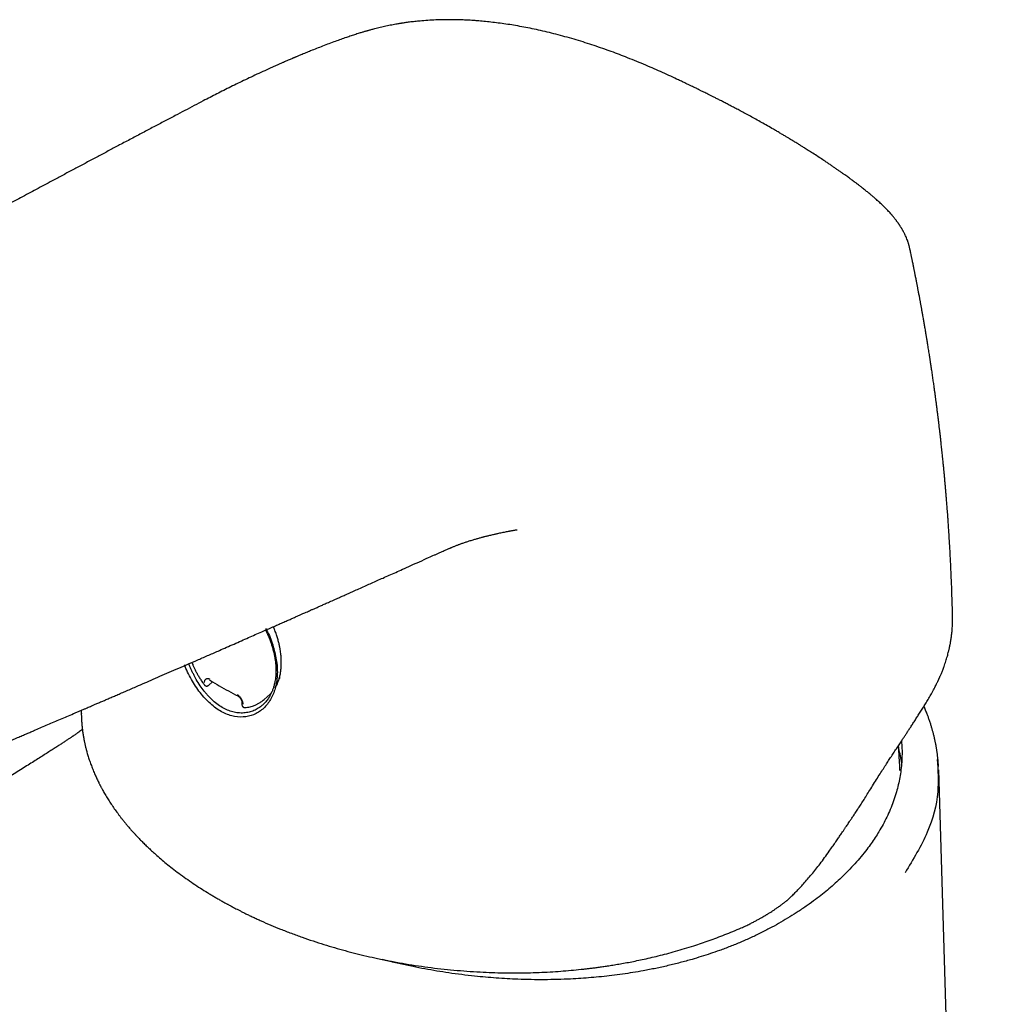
# Model space of a CAD drawing. Header units: millimetres. Extents: x 8 to 743, y 12 to 692.
# Tile 31 of 57: x 600 to 656, y 273 to 330. Entities that reach past the tile are written whole.
import ezdxf

# ---------------------------------------------------------------- set-up
doc = ezdxf.new("R2010")
doc.units = ezdxf.units.MM

msp = doc.modelspace()

# ---------------------------------------------------------------- linework, layer by layer
at = {"color": 7, "linetype": 'Continuous', "lineweight": 30}
for p, q in [((629.068, 300.393), (629.076, 300.394)), ((654.356, 295.351), (654.355, 295.372)), ((611.185, 291.372), (611.406, 291.57)), ((614.397, 290.548), (614.74, 290.856)), ((614.75, 290.866), (614.763, 290.879)), ((614.798, 290.913), (614.825, 290.94)), ((613.111, 290.335), (613.109, 290.26)), ((614.396, 290.549), (614.371, 290.528)), ((603.786, 289.718), (603.791, 289.529)), ((603.789, 289.721), (603.789, 289.715)), ((656.489, 190.977), (653.55, 286.467))]:
    msp.add_line(p, q, dxfattribs=at)
at = {"color": 7, "linetype": 'Continuous', "lineweight": 30, "flags": 128}
msp.add_lwpolyline([(651.302, 286.417), (651.298, 286.529), (651.297, 286.561)], dxfattribs=at)
at = {"color": 7, "linetype": 'Continuous', "lineweight": 30}
msp.add_arc((643.428, 285.752), 8.048, 7.7423, 14.0594, dxfattribs=at)
for points, knots in [([(643.961, 323.635), (643.843, 323.702), (643.614, 323.834), (643.273, 324.026), (642.944, 324.21), (642.628, 324.383), (642.327, 324.546), (642.043, 324.699), (641.774, 324.842), (641.52, 324.976), (641.279, 325.101), (641.053, 325.218), (640.842, 325.327), (640.647, 325.426), (640.468, 325.516), (640.308, 325.597), (640.165, 325.668), (640.041, 325.73), (639.932, 325.784), (639.837, 325.831), (639.755, 325.871), (639.688, 325.904), (639.64, 325.928), (639.603, 325.946), (639.56, 325.967), (639.501, 325.996), (639.419, 326.036), (639.316, 326.086), (639.189, 326.147), (639.037, 326.22), (638.864, 326.304), (638.667, 326.397), (638.377, 326.534), (637.996, 326.711), (637.527, 326.926), (637.043, 327.141), (636.544, 327.357), (636.028, 327.573), (635.522, 327.776), (635.027, 327.968), (634.547, 328.147), (634.055, 328.323), (633.552, 328.494), (633.039, 328.66), (632.517, 328.821), (631.992, 328.972), (631.47, 329.114), (630.956, 329.244), (630.451, 329.362), (629.956, 329.469), (629.472, 329.565), (628.999, 329.65), (628.542, 329.724), (628.099, 329.788), (627.671, 329.841), (627.256, 329.886), (626.915, 329.917), (626.647, 329.938), (626.451, 329.951), (626.27, 329.962), (626.106, 329.97), (625.962, 329.977), (625.842, 329.981), (625.745, 329.984), (625.668, 329.986), (625.603, 329.988), (625.549, 329.989), (625.503, 329.99), (625.455, 329.991), (625.395, 329.992), (625.314, 329.993), (625.211, 329.993), (625.09, 329.994), (624.96, 329.993), (624.714, 329.99), (624.359, 329.98), (623.897, 329.955), (623.544, 329.927), (623.292, 329.903), (623.14, 329.887), (622.988, 329.869), (622.839, 329.851), (622.7, 329.832), (622.576, 329.815), (622.471, 329.799), (622.383, 329.786), (622.3, 329.772), (622.208, 329.757), (622.094, 329.738), (621.957, 329.713), (621.803, 329.684), (621.638, 329.651), (621.471, 329.616), (621.305, 329.579), (621.141, 329.541), (620.975, 329.501), (620.825, 329.463), (620.698, 329.43), (620.6, 329.403), (620.519, 329.381), (620.455, 329.363), (620.402, 329.349), (620.351, 329.334), (620.293, 329.317), (620.226, 329.298), (620.15, 329.275), (620.064, 329.25), (619.963, 329.219), (619.845, 329.183), (619.714, 329.142), (619.579, 329.098), (619.443, 329.054), (619.307, 329.008), (619.001, 328.904), (618.62, 328.769), (618.161, 328.599), (617.797, 328.46), (617.442, 328.322), (617.115, 328.191), (616.814, 328.069), (616.593, 327.978), (616.438, 327.913), (616.351, 327.877), (616.281, 327.847), (616.227, 327.824), (616.19, 327.809), (616.164, 327.798), (616.141, 327.788), (616.114, 327.777), (616.082, 327.763), (616.043, 327.746), (615.984, 327.721), (615.898, 327.684), (615.782, 327.634), (615.651, 327.578), (615.508, 327.516), (615.354, 327.448), (615.187, 327.374), (615.013, 327.297), (614.837, 327.218), (614.567, 327.096), (614.206, 326.931), (613.757, 326.721), (613.319, 326.513), (612.889, 326.305), (612.468, 326.098), (612.056, 325.892), (611.655, 325.69), (611.259, 325.487), (610.819, 325.26), (610.328, 325.003), (609.783, 324.717), (609.211, 324.416), (608.611, 324.099), (607.983, 323.768), (607.339, 323.427), (606.68, 323.078), (606.04, 322.739), (605.422, 322.411), (604.828, 322.095), (604.228, 321.776), (603.627, 321.456), (603.03, 321.138), (602.326, 320.762), (601.518, 320.33), (600.607, 319.843), (599.608, 319.308), (598.523, 318.725), (597.356, 318.097), (596.208, 317.478), (595.12, 316.891), (594.09, 316.333), (593.117, 315.806), (592.162, 315.287), (591.225, 314.777), (590.305, 314.276), (589.402, 313.783), (588.516, 313.298), (587.842, 312.929), (587.375, 312.673), (587.108, 312.526), (586.842, 312.381), (586.579, 312.236), (586.315, 312.091), (586.046, 311.943), (585.767, 311.789), (585.448, 311.614), (585.087, 311.415), (584.681, 311.191), (584.254, 310.956), (583.807, 310.709), (583.339, 310.45), (582.851, 310.181), (582.343, 309.899), (581.814, 309.606), (581.265, 309.301), (580.699, 308.987), (580.116, 308.662), (579.517, 308.329), (578.899, 307.984), (578.256, 307.626), (577.59, 307.253), (576.9, 306.867), (576.19, 306.469), (575.46, 306.058), (574.714, 305.638), (573.953, 305.209), (573.176, 304.771), (572.381, 304.321), (571.56, 303.856), (570.715, 303.376), (569.843, 302.88), (568.952, 302.372), (568.041, 301.851), (567.109, 301.319), (566.158, 300.773), (565.518, 300.405), (565.195, 300.219)], [0, 0, 0, 0, 0.004541, 0.008875, 0.013002, 0.016921, 0.020633, 0.024077, 0.027322, 0.030368, 0.033214, 0.035909, 0.038397, 0.040679, 0.042756, 0.044627, 0.046264, 0.047704, 0.048945, 0.049997, 0.050987, 0.051753, 0.052296, 0.052639, 0.053037, 0.053748, 0.054675, 0.055818, 0.057281, 0.058992, 0.060951, 0.06316, 0.06562, 0.070673, 0.075822, 0.081061, 0.086389, 0.091805, 0.097304, 0.102083, 0.106922, 0.111819, 0.116774, 0.121784, 0.12685, 0.131945, 0.136959, 0.141878, 0.146704, 0.151435, 0.156071, 0.16061, 0.165053, 0.169314, 0.173483, 0.177561, 0.181546, 0.183597, 0.185592, 0.187419, 0.189065, 0.190532, 0.191819, 0.192718, 0.193501, 0.194171, 0.194726, 0.195166, 0.195601, 0.196191, 0.197019, 0.198085, 0.199385, 0.20077, 0.202153, 0.207089, 0.212016, 0.216996, 0.218687, 0.220387, 0.222097, 0.223815, 0.225448, 0.226856, 0.228069, 0.229088, 0.229914, 0.230973, 0.23231, 0.233924, 0.235811, 0.237816, 0.239862, 0.241857, 0.243889, 0.245957, 0.248044, 0.249515, 0.250763, 0.251791, 0.2526, 0.253207, 0.253828, 0.254575, 0.255448, 0.256448, 0.257573, 0.258824, 0.260443, 0.262219, 0.264034, 0.265854, 0.267679, 0.269508, 0.2782, 0.283197, 0.28822, 0.293076, 0.297721, 0.301636, 0.305388, 0.306788, 0.307982, 0.308949, 0.309689, 0.310172, 0.310466, 0.310752, 0.311117, 0.311563, 0.312089, 0.312695, 0.314014, 0.315602, 0.31746, 0.319346, 0.321446, 0.323761, 0.326171, 0.328559, 0.330925, 0.337154, 0.343224, 0.349134, 0.354885, 0.360574, 0.366096, 0.37145, 0.376681, 0.381991, 0.389093, 0.396365, 0.403813, 0.411994, 0.420391, 0.429004, 0.43783, 0.446872, 0.454694, 0.462671, 0.470774, 0.478845, 0.486857, 0.494811, 0.507192, 0.51943, 0.531523, 0.547494, 0.563207, 0.578662, 0.593859, 0.607205, 0.620324, 0.633213, 0.645874, 0.658307, 0.67051, 0.682484, 0.69423, 0.697866, 0.70148, 0.705071, 0.70864, 0.712186, 0.71579, 0.719571, 0.723527, 0.728752, 0.734256, 0.74004, 0.746102, 0.752443, 0.759064, 0.765964, 0.773143, 0.780601, 0.788339, 0.79621, 0.80435, 0.81276, 0.821439, 0.830552, 0.839945, 0.849617, 0.859568, 0.869799, 0.880118, 0.890707, 0.901565, 0.912693, 0.924325, 0.936237, 0.948429, 0.960901, 0.973654, 0.986687, 1, 1, 1, 1]), ([(651.875, 316.718), (651.868, 316.748), (651.856, 316.804), (651.837, 316.88), (651.82, 316.94), (651.806, 316.988), (651.78, 317.072), (651.74, 317.186), (651.684, 317.327), (651.634, 317.442), (651.589, 317.538), (651.55, 317.615), (651.519, 317.675), (651.493, 317.722), (651.471, 317.762), (651.445, 317.807), (651.42, 317.85), (651.398, 317.887), (651.377, 317.922), (651.352, 317.961), (651.325, 318.004), (651.297, 318.046), (651.272, 318.084), (651.25, 318.117), (651.227, 318.151), (651.203, 318.185), (651.175, 318.224), (651.145, 318.265), (651.113, 318.309), (651.08, 318.352), (651.048, 318.394), (651.011, 318.442), (650.97, 318.493), (650.931, 318.541), (650.899, 318.58), (650.87, 318.614), (650.801, 318.695), (650.682, 318.829), (650.51, 319.011), (650.325, 319.196), (650.136, 319.376), (649.954, 319.54), (649.788, 319.686), (649.629, 319.821), (649.459, 319.961), (649.276, 320.109), (649.123, 320.228), (649.005, 320.319), (648.927, 320.379), (648.849, 320.439), (648.776, 320.494), (648.713, 320.54), (648.665, 320.577), (648.629, 320.603), (648.605, 320.621), (648.587, 320.634), (648.569, 320.648), (648.536, 320.672), (648.485, 320.71), (648.409, 320.765), (648.317, 320.832), (648.213, 320.907), (648.097, 320.99), (647.971, 321.08), (647.833, 321.178), (647.684, 321.281), (647.529, 321.389), (647.368, 321.5), (647.2, 321.614), (646.997, 321.751), (646.754, 321.913), (646.467, 322.101), (646.229, 322.255), (646.046, 322.372), (645.926, 322.448), (645.815, 322.518), (645.716, 322.58), (645.631, 322.633), (645.563, 322.675), (645.509, 322.709), (645.464, 322.737), (645.413, 322.769), (645.345, 322.81), (645.257, 322.864), (645.148, 322.931), (645.023, 323.006), (644.885, 323.09), (644.735, 323.18), (644.567, 323.28), (644.381, 323.39), (644.178, 323.509), (644.035, 323.592), (643.961, 323.635)], [0, 0, 0, 0, 0.010277, 0.018725, 0.025343, 0.030307, 0.035023, 0.053654, 0.069375, 0.084449, 0.094407, 0.103883, 0.112507, 0.116292, 0.121211, 0.127387, 0.133099, 0.137512, 0.141259, 0.146327, 0.152307, 0.157779, 0.162635, 0.166896, 0.170798, 0.17569, 0.180312, 0.185932, 0.192187, 0.197837, 0.202971, 0.209254, 0.217158, 0.223532, 0.228751, 0.233102, 0.237763, 0.262137, 0.28904, 0.315093, 0.342099, 0.367533, 0.386986, 0.406983, 0.428066, 0.450254, 0.473614, 0.482613, 0.491773, 0.501092, 0.509763, 0.516911, 0.52254, 0.526461, 0.529039, 0.530744, 0.532765, 0.53516, 0.541854, 0.550404, 0.560805, 0.573046, 0.585529, 0.599482, 0.614906, 0.631181, 0.647963, 0.665245, 0.683028, 0.70131, 0.729542, 0.758887, 0.789346, 0.801616, 0.813858, 0.824919, 0.83461, 0.842933, 0.849887, 0.854671, 0.858525, 0.863172, 0.869564, 0.878132, 0.888615, 0.901012, 0.913698, 0.927909, 0.943646, 0.960908, 0.979695, 1, 1, 1, 1]), ([(654.357, 295.351), (654.353, 295.525), (654.344, 295.885), (654.328, 296.423), (654.31, 296.958), (654.29, 297.468), (654.27, 297.953), (654.248, 298.415), (654.226, 298.855), (654.203, 299.275), (654.18, 299.674), (654.157, 300.047), (654.135, 300.395), (654.113, 300.718), (654.092, 301.016), (654.074, 301.273), (654.058, 301.49), (654.044, 301.672), (654.031, 301.839), (654.019, 301.991), (654.008, 302.127), (653.998, 302.252), (653.986, 302.403), (653.97, 302.592), (653.95, 302.826), (653.928, 303.075), (653.909, 303.284), (653.894, 303.445), (653.884, 303.553), (653.875, 303.654), (653.866, 303.744), (653.859, 303.823), (653.852, 303.889), (653.846, 303.951), (653.84, 304.021), (653.831, 304.113), (653.819, 304.233), (653.805, 304.375), (653.788, 304.534), (653.754, 304.866), (653.716, 305.222), (653.675, 305.601), (653.648, 305.834), (653.623, 306.055), (653.599, 306.26), (653.581, 306.417), (653.567, 306.531), (653.558, 306.603), (653.551, 306.662), (653.546, 306.708), (653.541, 306.75), (653.535, 306.796), (653.528, 306.856), (653.519, 306.93), (653.508, 307.019), (653.495, 307.122), (653.474, 307.283), (653.448, 307.49), (653.417, 307.73), (653.388, 307.95), (653.364, 308.13), (653.345, 308.272), (653.331, 308.376), (653.317, 308.473), (653.303, 308.573), (653.288, 308.688), (653.269, 308.817), (653.25, 308.956), (653.229, 309.099), (653.208, 309.247), (653.186, 309.399), (653.164, 309.551), (653.142, 309.696), (653.122, 309.832), (653.103, 309.957), (653.086, 310.069), (653.072, 310.166), (653.057, 310.26), (653.041, 310.366), (653.021, 310.493), (652.999, 310.636), (652.975, 310.788), (652.949, 310.947), (652.928, 311.082), (652.91, 311.189), (652.899, 311.261), (652.889, 311.322), (652.881, 311.37), (652.874, 311.41), (652.867, 311.453), (652.858, 311.509), (652.845, 311.585), (652.831, 311.675), (652.811, 311.791), (652.789, 311.922), (652.766, 312.06), (652.744, 312.186), (652.724, 312.304), (652.704, 312.419), (652.684, 312.534), (652.66, 312.67), (652.632, 312.832), (652.598, 313.02), (652.564, 313.212), (652.534, 313.374), (652.511, 313.502), (652.495, 313.591), (652.479, 313.673), (652.464, 313.756), (652.447, 313.849), (652.428, 313.952), (652.408, 314.058), (652.388, 314.163), (652.369, 314.264), (652.35, 314.36), (652.334, 314.444), (652.32, 314.52), (652.305, 314.598), (652.287, 314.687), (652.268, 314.788), (652.247, 314.896), (652.225, 315.007), (652.204, 315.115), (652.184, 315.216), (652.166, 315.304), (652.15, 315.384), (652.133, 315.467), (652.115, 315.561), (652.094, 315.664), (652.072, 315.773), (652.049, 315.883), (652.027, 315.99), (652.007, 316.088), (651.988, 316.177), (651.969, 316.271), (651.947, 316.379), (651.921, 316.498), (651.897, 316.613), (651.882, 316.686), (651.875, 316.718)], [0, 0, 0, 0, 0.0230502, 0.0478137, 0.0715221, 0.0941765, 0.1157777, 0.1363265, 0.155824, 0.1747425, 0.1925554, 0.2092638, 0.2248686, 0.2393707, 0.2527711, 0.2650705, 0.2739625, 0.2821757, 0.2897105, 0.2965672, 0.3027461, 0.3082475, 0.3135482, 0.3234305, 0.3340838, 0.345508, 0.3577026, 0.362704, 0.3677897, 0.3724831, 0.3766322, 0.380237, 0.3832978, 0.3858294, 0.3887195, 0.3930883, 0.3986002, 0.405255, 0.4128721, 0.4206233, 0.4513784, 0.4624797, 0.4735149, 0.483843, 0.4933761, 0.5021145, 0.5059206, 0.5093686, 0.5121452, 0.5142454, 0.5158353, 0.518012, 0.5207852, 0.5242581, 0.5284304, 0.5333021, 0.5388492, 0.5511327, 0.5624688, 0.5728582, 0.5822908, 0.5880066, 0.5929482, 0.5971489, 0.6017269, 0.6072278, 0.6135103, 0.6201791, 0.6270195, 0.6340314, 0.641363, 0.6487443, 0.6557068, 0.662208, 0.6682478, 0.6736967, 0.6782259, 0.6822405, 0.6872728, 0.6934626, 0.7005295, 0.7078933, 0.7155359, 0.7234573, 0.7275007, 0.7310055, 0.7339275, 0.7362668, 0.7380235, 0.7397208, 0.7425242, 0.7462001, 0.7507483, 0.7556294, 0.7630846, 0.7697754, 0.7757749, 0.7814914, 0.7870053, 0.7925986, 0.7983769, 0.8069336, 0.8163356, 0.8259301, 0.8352169, 0.8402418, 0.8446524, 0.8484331, 0.8523325, 0.8569338, 0.8621612, 0.8675644, 0.8726064, 0.8777336, 0.8825885, 0.88677, 0.8902801, 0.8938235, 0.8983519, 0.9035301, 0.9089141, 0.9143993, 0.9199849, 0.9250985, 0.9294408, 0.9330881, 0.9370808, 0.9418518, 0.947162, 0.9525945, 0.9581287, 0.9636981, 0.9686353, 0.9727684, 0.9772089, 0.9826803, 0.9890259, 0.9952489, 1, 1, 1, 1]), ([(624.282, 298.929), (624.336, 298.953), (624.44, 299), (624.588, 299.067), (624.721, 299.126), (624.839, 299.179), (624.943, 299.225), (625.033, 299.264), (625.107, 299.296), (625.165, 299.321), (625.209, 299.34), (625.247, 299.356), (625.293, 299.376), (625.352, 299.4), (625.424, 299.43), (625.5, 299.46), (625.577, 299.491), (625.651, 299.519), (625.721, 299.546), (625.788, 299.57), (625.857, 299.595), (625.938, 299.624), (626.027, 299.655), (626.121, 299.686), (626.214, 299.716), (626.309, 299.746), (626.412, 299.778), (626.519, 299.811), (626.62, 299.841), (626.714, 299.868), (626.807, 299.894), (626.898, 299.919), (626.986, 299.943), (627.066, 299.964), (627.142, 299.984), (627.218, 300.004), (627.302, 300.025), (627.398, 300.049), (627.503, 300.075), (627.611, 300.1), (627.712, 300.124), (627.803, 300.145), (627.889, 300.164), (627.98, 300.184), (628.087, 300.207), (628.211, 300.233), (628.341, 300.26), (628.468, 300.285), (628.564, 300.303), (628.639, 300.318), (628.699, 300.329), (628.771, 300.342), (628.855, 300.357), (628.941, 300.373), (629.018, 300.386), (629.058, 300.392), (629.077, 300.396)], [0, 0, 0, 0, 0.034923, 0.066585, 0.094969, 0.120072, 0.141898, 0.160876, 0.176453, 0.188645, 0.197506, 0.205458, 0.213982, 0.228609, 0.245257, 0.263716, 0.281367, 0.298937, 0.315197, 0.330296, 0.345153, 0.362418, 0.385883, 0.405751, 0.425947, 0.447158, 0.469907, 0.493375, 0.513839, 0.534252, 0.552596, 0.572106, 0.590487, 0.607134, 0.621809, 0.636845, 0.653145, 0.672571, 0.694989, 0.716255, 0.736188, 0.754516, 0.770363, 0.786308, 0.807482, 0.832487, 0.858466, 0.883038, 0.905158, 0.915495, 0.925918, 0.939105, 0.955089, 0.972196, 0.987155, 1, 1, 1, 1]), ([(588.318, 283.4), (588.486, 283.469), (588.888, 283.635), (589.518, 283.896), (590.202, 284.179), (590.866, 284.455), (591.512, 284.723), (592.139, 284.984), (592.746, 285.238), (593.344, 285.488), (593.931, 285.734), (594.507, 285.976), (595.063, 286.209), (595.598, 286.434), (596.112, 286.651), (596.61, 286.861), (597.09, 287.064), (597.554, 287.26), (597.996, 287.447), (598.416, 287.625), (598.815, 287.794), (599.192, 287.954), (599.539, 288.101), (599.856, 288.236), (600.145, 288.359), (600.416, 288.474), (600.669, 288.582), (600.904, 288.682), (601.173, 288.797), (601.484, 288.93), (601.844, 289.084), (602.209, 289.24), (602.579, 289.398), (602.956, 289.559), (603.271, 289.694), (603.522, 289.802), (603.705, 289.881), (603.88, 289.956), (604.041, 290.025), (604.185, 290.087), (604.312, 290.142), (604.42, 290.188), (604.514, 290.228), (604.602, 290.266), (604.696, 290.307), (604.798, 290.351), (604.911, 290.399), (605.057, 290.462), (605.241, 290.541), (605.467, 290.639), (605.716, 290.746), (605.984, 290.862), (606.269, 290.985), (606.564, 291.113), (606.923, 291.268), (607.348, 291.452), (607.844, 291.666), (608.358, 291.89), (608.892, 292.122), (609.442, 292.361), (610.007, 292.607), (610.588, 292.86), (611.187, 293.122), (611.733, 293.361), (612.223, 293.575), (612.65, 293.763), (613.075, 293.949), (613.486, 294.13), (613.878, 294.302), (614.243, 294.463), (614.582, 294.612), (614.896, 294.75), (615.193, 294.881), (615.471, 295.004), (615.724, 295.116), (615.953, 295.217), (616.158, 295.307), (616.349, 295.392), (616.526, 295.47), (616.688, 295.542), (616.835, 295.607), (616.968, 295.666), (617.106, 295.727), (617.258, 295.794), (617.434, 295.872), (617.627, 295.958), (617.837, 296.051), (618.027, 296.135), (618.195, 296.21), (618.343, 296.275), (618.507, 296.348), (618.688, 296.428), (618.885, 296.516), (619.113, 296.618), (619.375, 296.734), (619.671, 296.866), (619.991, 297.008), (620.314, 297.153), (620.64, 297.298), (620.966, 297.443), (621.307, 297.596), (621.666, 297.756), (622.041, 297.924), (622.458, 298.11), (622.918, 298.316), (623.423, 298.543), (623.881, 298.749), (624.169, 298.878), (624.282, 298.929)], [0, 0, 0, 0, 0.0138687, 0.0332263, 0.0520672, 0.0703909, 0.0881979, 0.1054885, 0.122263, 0.1385217, 0.1550017, 0.170916, 0.186265, 0.2010487, 0.2152673, 0.2289207, 0.242346, 0.255176, 0.2674106, 0.2790499, 0.2900938, 0.3005423, 0.3103955, 0.3189045, 0.3269132, 0.3344217, 0.3414298, 0.3479376, 0.3539451, 0.3638326, 0.3737914, 0.3839128, 0.3941966, 0.4046429, 0.4152516, 0.4204015, 0.4255864, 0.4305108, 0.4349719, 0.4389695, 0.4425039, 0.4455748, 0.4479828, 0.4503186, 0.4529152, 0.4557727, 0.4588912, 0.4622704, 0.4679481, 0.4742369, 0.4811369, 0.4886481, 0.4966319, 0.5048558, 0.5133162, 0.5265561, 0.5403365, 0.5546575, 0.569519, 0.584921, 0.6005741, 0.6167485, 0.6334443, 0.6506615, 0.6624292, 0.6744287, 0.6864541, 0.6979505, 0.7088871, 0.7192639, 0.7285351, 0.7373086, 0.7455844, 0.7533627, 0.7606433, 0.7667962, 0.7725425, 0.7778823, 0.7828154, 0.787342, 0.7914619, 0.7951753, 0.7985278, 0.8029861, 0.8079187, 0.8133258, 0.8192074, 0.8255633, 0.829229, 0.8333531, 0.8379436, 0.8430002, 0.848523, 0.8545121, 0.8621691, 0.8704738, 0.879426, 0.8890258, 0.8976789, 0.9067982, 0.9163837, 0.9264354, 0.9369533, 0.9479375, 0.9614815, 0.9756732, 0.9905123, 1, 1, 1, 1]), ([(653.126, 290.879), (653.155, 290.93), (653.21, 291.027), (653.285, 291.165), (653.349, 291.288), (653.404, 291.394), (653.447, 291.482), (653.481, 291.551), (653.506, 291.604), (653.525, 291.646), (653.539, 291.676), (653.549, 291.697), (653.556, 291.712), (653.563, 291.728), (653.572, 291.746), (653.581, 291.767), (653.595, 291.798), (653.615, 291.843), (653.641, 291.903), (653.672, 291.974), (653.707, 292.058), (653.746, 292.153), (653.786, 292.254), (653.825, 292.358), (653.869, 292.478), (653.916, 292.612), (653.965, 292.761), (654.011, 292.907), (654.053, 293.051), (654.091, 293.191), (654.122, 293.312), (654.145, 293.41), (654.163, 293.484), (654.176, 293.545), (654.188, 293.6), (654.2, 293.657), (654.213, 293.723), (654.229, 293.804), (654.246, 293.899), (654.264, 294.006), (654.281, 294.12), (654.296, 294.236), (654.311, 294.359), (654.325, 294.491), (654.337, 294.629), (654.346, 294.77), (654.352, 294.907), (654.356, 295.039), (654.358, 295.16), (654.358, 295.269), (654.357, 295.34), (654.356, 295.373)], [0, 0, 0, 0, 0.035419, 0.067212, 0.095369, 0.119881, 0.140743, 0.155336, 0.167388, 0.176898, 0.183741, 0.188148, 0.191045, 0.194497, 0.198578, 0.203291, 0.208635, 0.220071, 0.233628, 0.249309, 0.268466, 0.290063, 0.313517, 0.33685, 0.359899, 0.393669, 0.426803, 0.459301, 0.491161, 0.522381, 0.551846, 0.570919, 0.587248, 0.600833, 0.611869, 0.62404, 0.638741, 0.655971, 0.677844, 0.702385, 0.727735, 0.753652, 0.780136, 0.81036, 0.841287, 0.872914, 0.904621, 0.933411, 0.958893, 0.981081, 1, 1, 1, 1]), ([(614.482, 294.655), (614.503, 294.624), (614.694, 294.33), (614.907, 293.703), (615.133, 292.851), (615.189, 292.019), (615.085, 291.261), (614.834, 290.601), (614.447, 290.07), (613.945, 289.694), (613.346, 289.51), (612.691, 289.524), (612.009, 289.753), (611.346, 290.202), (610.738, 290.832), (610.226, 291.597), (609.909, 292.189), (609.799, 292.517), (609.788, 292.547)], [0, 0, 0, 0, 0.008307, 0.078398, 0.148752, 0.218609, 0.289643, 0.359852, 0.430104, 0.501042, 0.571051, 0.641101, 0.711166, 0.781575, 0.85188, 0.922339, 0.992726, 1, 1, 1, 1]), ([(614.481, 294.567), (614.49, 294.549), (614.521, 294.49), (614.567, 294.391), (614.62, 294.273), (614.672, 294.153), (614.721, 294.03), (614.752, 293.945), (614.767, 293.904)], [0, 0, 0, 0, 0.082609, 0.273571, 0.448169, 0.619334, 0.815595, 1, 1, 1, 1]), ([(615.038, 291.218), (615.063, 291.26), (615.115, 291.348), (615.185, 291.501), (615.251, 291.675), (615.307, 291.871), (615.349, 292.073), (615.375, 292.257), (615.388, 292.414), (615.395, 292.542), (615.396, 292.641), (615.396, 292.715), (615.395, 292.772), (615.393, 292.839), (615.389, 292.921), (615.382, 293.021), (615.371, 293.143), (615.354, 293.289), (615.329, 293.454), (615.294, 293.639), (615.249, 293.842), (615.19, 294.065), (615.114, 294.307), (615.03, 294.544), (614.965, 294.699), (614.936, 294.768)], [0, 0, 0, 0, 0.051818, 0.106117, 0.168655, 0.232771, 0.296637, 0.355327, 0.395224, 0.431172, 0.463106, 0.476788, 0.491414, 0.509541, 0.531194, 0.556392, 0.589378, 0.627111, 0.669493, 0.716269, 0.767359, 0.822866, 0.882993, 0.948056, 1, 1, 1, 1]), ([(614.767, 293.904), (614.773, 293.888), (614.803, 293.808), (614.853, 293.656), (614.916, 293.441), (614.966, 293.239), (615.002, 293.064), (615.026, 292.932), (615.043, 292.819), (615.055, 292.727), (615.063, 292.654), (615.068, 292.6), (615.072, 292.554), (615.075, 292.504), (615.079, 292.44), (615.083, 292.36), (615.085, 292.263), (615.084, 292.153), (615.08, 292.041), (615.073, 291.932), (615.063, 291.83), (615.048, 291.717), (615.028, 291.595), (615.002, 291.469), (614.975, 291.359), (614.948, 291.266), (614.921, 291.182), (614.891, 291.097), (614.855, 291.006), (614.816, 290.917), (614.774, 290.831), (614.728, 290.746), (614.674, 290.654), (614.608, 290.556), (614.536, 290.458), (614.482, 290.397), (614.455, 290.367)], [0, 0, 0, 0, 0.011117, 0.056716, 0.107639, 0.16387, 0.200468, 0.232353, 0.259528, 0.281995, 0.299757, 0.312818, 0.321953, 0.334425, 0.350261, 0.36946, 0.394952, 0.424438, 0.454162, 0.482767, 0.510247, 0.536603, 0.575744, 0.61205, 0.644947, 0.671768, 0.696074, 0.722231, 0.751394, 0.783581, 0.810093, 0.840838, 0.875814, 0.915028, 0.958502, 1, 1, 1, 1]), ([(614.455, 290.367), (614.444, 290.355), (614.396, 290.301), (614.305, 290.217), (614.184, 290.118), (614.064, 290.036), (613.938, 289.963), (613.805, 289.9), (613.664, 289.847), (613.522, 289.806), (613.322, 289.767), (613.061, 289.75), (612.739, 289.782), (612.421, 289.865), (612.109, 289.995), (611.803, 290.174), (611.562, 290.357), (611.384, 290.515), (611.266, 290.629), (611.149, 290.751), (611.033, 290.881), (610.876, 291.073), (610.679, 291.344), (610.501, 291.631), (610.372, 291.864), (610.287, 292.028), (610.205, 292.198), (610.127, 292.375), (610.068, 292.515), (610.037, 292.597), (610.029, 292.617)], [0, 0, 0, 0, 0.009753, 0.0432593, 0.0749342, 0.104781, 0.1328033, 0.1646077, 0.195677, 0.2260199, 0.2556458, 0.3198352, 0.381857, 0.4418494, 0.499965, 0.5587656, 0.6191504, 0.643802, 0.668747, 0.6939957, 0.7195583, 0.7454444, 0.8020949, 0.8618831, 0.8867045, 0.9120442, 0.9379062, 0.9642941, 0.9912114, 1, 1, 1, 1]), ([(610.199, 292.691), (610.216, 292.649), (610.253, 292.557), (610.319, 292.412), (610.397, 292.251), (610.485, 292.081), (610.584, 291.904), (610.697, 291.721), (610.812, 291.547), (610.892, 291.44), (610.929, 291.392)], [0, 0, 0, 0, 0.089152, 0.198004, 0.316087, 0.443243, 0.578745, 0.722863, 0.87611, 1, 1, 1, 1]), ([(610.933, 291.526), (610.935, 291.55), (610.94, 291.599), (610.961, 291.659), (610.992, 291.707), (611.032, 291.741), (611.079, 291.761), (611.133, 291.764), (611.191, 291.753), (611.231, 291.73), (611.251, 291.719)], [0, 0, 0, 0, 0.126531, 0.253744, 0.378805, 0.504473, 0.629616, 0.752233, 0.877345, 1, 1, 1, 1]), ([(611.22, 291.67), (611.222, 291.671), (611.227, 291.674), (611.234, 291.67), (611.249, 291.665), (611.27, 291.653), (611.28, 291.647)], [0, 0, 0, 0, 0.250067, 0.498924, 0.748542, 1, 1, 1, 1]), ([(611.28, 291.647), (611.45, 291.542), (611.789, 291.331), (612.318, 291.033), (612.683, 290.846), (612.866, 290.753)], [0, 0, 0, 0, 0.333294, 0.666621, 1, 1, 1, 1]), ([(615.265, 291.732), (615.273, 291.744), (615.288, 291.768), (615.31, 291.797), (615.32, 291.811)], [0, 0, 0, 0, 0.52262, 1, 1, 1, 1]), ([(610.928, 291.391), (610.937, 291.38), (610.955, 291.36), (610.991, 291.337), (611.026, 291.326), (611.059, 291.323), (611.093, 291.325), (611.129, 291.336), (611.162, 291.354), (611.177, 291.366), (611.185, 291.372)], [0, 0, 0, 0, 0.145373, 0.274057, 0.438969, 0.507332, 0.627435, 0.79649, 0.895729, 1, 1, 1, 1]), ([(649.604, 285.358), (649.68, 285.481), (649.828, 285.719), (650.042, 286.059), (650.243, 286.373), (650.429, 286.663), (650.601, 286.928), (650.767, 287.182), (650.929, 287.43), (651.092, 287.678), (651.25, 287.917), (651.389, 288.129), (651.511, 288.315), (651.617, 288.476), (651.725, 288.64), (651.837, 288.812), (651.96, 289), (652.093, 289.205), (652.231, 289.419), (652.372, 289.641), (652.517, 289.869), (652.666, 290.109), (652.819, 290.359), (652.975, 290.619), (653.076, 290.792), (653.128, 290.881)], [0, 0, 0, 0, 0.057209, 0.111191, 0.161928, 0.209403, 0.253608, 0.294533, 0.339109, 0.38244, 0.424906, 0.466511, 0.496232, 0.525502, 0.554486, 0.586021, 0.621145, 0.659863, 0.702182, 0.744145, 0.789152, 0.837218, 0.888362, 0.94261, 1, 1, 1, 1]), ([(612.833, 290.827), (612.855, 290.814), (612.888, 290.795), (612.931, 290.76), (612.972, 290.721), (613.02, 290.666), (613.07, 290.592), (613.111, 290.512), (613.141, 290.43), (613.161, 290.347), (613.163, 290.295), (613.163, 290.269)], [0, 0, 0, 0, 0.122791, 0.184797, 0.248139, 0.370668, 0.495722, 0.621203, 0.746174, 0.873337, 1, 1, 1, 1]), ([(612.866, 290.753), (612.876, 290.747), (612.896, 290.736), (612.933, 290.709), (612.97, 290.674), (613.004, 290.634), (613.031, 290.594), (613.058, 290.548), (613.085, 290.487), (613.102, 290.428), (613.111, 290.376), (613.111, 290.349), (613.111, 290.335)], [0, 0, 0, 0, 0.082075, 0.15681, 0.283875, 0.380453, 0.451622, 0.544035, 0.666939, 0.819145, 0.906005, 1, 1, 1, 1]), ([(613.293, 290.077), (613.339, 290.081), (613.438, 290.089), (613.579, 290.117), (613.711, 290.154), (613.823, 290.193), (613.913, 290.231), (613.986, 290.267), (614.055, 290.303), (614.131, 290.348), (614.214, 290.402), (614.305, 290.469), (614.365, 290.52), (614.397, 290.548)], [0, 0, 0, 0, 0.111135, 0.238532, 0.352106, 0.451635, 0.537055, 0.597705, 0.660425, 0.731895, 0.812203, 0.901473, 1, 1, 1, 1]), ([(603.784, 289.915), (603.784, 289.898), (603.785, 289.84), (603.786, 289.776), (603.786, 289.728), (603.787, 289.72)], [0, 0, 0, 0, 0.257636, 0.89105, 1, 1, 1, 1]), ([(613.109, 290.256), (613.111, 290.236), (613.113, 290.204), (613.131, 290.162), (613.152, 290.131), (613.181, 290.105), (613.215, 290.086), (613.252, 290.075), (613.278, 290.075), (613.29, 290.076)], [0, 0, 0, 0, 0.203722, 0.327192, 0.458357, 0.594681, 0.732922, 0.869515, 1, 1, 1, 1]), ([(653.539, 286.66), (653.538, 286.688), (653.535, 286.742), (653.53, 286.816), (653.526, 286.878), (653.522, 286.927), (653.517, 286.978), (653.512, 287.039), (653.504, 287.116), (653.496, 287.197), (653.486, 287.287), (653.474, 287.378), (653.462, 287.468), (653.451, 287.547), (653.44, 287.617), (653.431, 287.675), (653.423, 287.724), (653.415, 287.769), (653.406, 287.822), (653.395, 287.887), (653.38, 287.962), (653.364, 288.047), (653.345, 288.136), (653.326, 288.227), (653.307, 288.307), (653.292, 288.373), (653.279, 288.429), (653.265, 288.484), (653.249, 288.545), (653.231, 288.616), (653.212, 288.689), (653.19, 288.766), (653.168, 288.845), (653.142, 288.932), (653.115, 289.021), (653.085, 289.116), (653.054, 289.213), (653.02, 289.315), (652.985, 289.412), (652.951, 289.509), (652.915, 289.604), (652.878, 289.704), (652.836, 289.808), (652.791, 289.919), (652.744, 290.032), (652.71, 290.11), (652.693, 290.15), (652.692, 290.152)], [0, 0, 0, 0, 0.023372, 0.043975, 0.06109, 0.074721, 0.086395, 0.105138, 0.127234, 0.151436, 0.174086, 0.203343, 0.228954, 0.251016, 0.27059, 0.287972, 0.300783, 0.312279, 0.326545, 0.345174, 0.367651, 0.390629, 0.417574, 0.444368, 0.468143, 0.486447, 0.500523, 0.515922, 0.533564, 0.553449, 0.576177, 0.596684, 0.619528, 0.644708, 0.671599, 0.696098, 0.727016, 0.755796, 0.784071, 0.812001, 0.839678, 0.867439, 0.898834, 0.931439, 0.964776, 0.998494, 1, 1, 1, 1]), ([(603.791, 289.523), (603.794, 289.454), (603.801, 289.311), (603.817, 289.093), (603.837, 288.903), (603.856, 288.743), (603.872, 288.622), (603.89, 288.507), (603.907, 288.401), (603.924, 288.305), (603.941, 288.214), (603.958, 288.128), (603.974, 288.05), (603.989, 287.982), (604.004, 287.916), (604.02, 287.846), (604.039, 287.766), (604.061, 287.678), (604.087, 287.58), (604.129, 287.429), (604.189, 287.224), (604.273, 286.966), (604.368, 286.702), (604.455, 286.48), (604.528, 286.304), (604.583, 286.176), (604.638, 286.054), (604.692, 285.938), (604.743, 285.83), (604.789, 285.737), (604.826, 285.663), (604.855, 285.606), (604.88, 285.558), (604.904, 285.512), (604.93, 285.464), (604.959, 285.409), (604.997, 285.339), (605.045, 285.251), (605.105, 285.145), (605.174, 285.027), (605.272, 284.863), (605.402, 284.653), (605.569, 284.4), (605.75, 284.137), (605.91, 283.919), (606.041, 283.746), (606.139, 283.62), (606.24, 283.493), (606.344, 283.365), (606.446, 283.243), (606.542, 283.13), (606.628, 283.031), (606.704, 282.945), (606.766, 282.875), (606.815, 282.821), (606.853, 282.779), (606.883, 282.746), (606.91, 282.717), (606.941, 282.684), (606.983, 282.639), (607.038, 282.58), (607.135, 282.478), (607.274, 282.335), (607.457, 282.152), (607.653, 281.962), (607.863, 281.766), (608.11, 281.542), (608.395, 281.293), (608.721, 281.021), (609.073, 280.741), (609.451, 280.453), (609.857, 280.159), (610.273, 279.871), (610.692, 279.595), (611.039, 279.377), (611.312, 279.211), (611.512, 279.092), (611.709, 278.977), (611.877, 278.881), (612.01, 278.806), (612.105, 278.753), (612.186, 278.709), (612.252, 278.673), (612.314, 278.639), (612.382, 278.602), (612.469, 278.556), (612.573, 278.5), (612.694, 278.436), (612.831, 278.366), (612.984, 278.288), (613.153, 278.203), (613.338, 278.111), (613.54, 278.013), (613.759, 277.909), (613.99, 277.802), (614.331, 277.647), (614.778, 277.452), (615.362, 277.211), (615.97, 276.974), (616.603, 276.743), (617.229, 276.528), (617.853, 276.328), (618.474, 276.141), (619.097, 275.966), (619.72, 275.804), (620.347, 275.652), (621.006, 275.505), (621.699, 275.364), (622.428, 275.231), (623.164, 275.111), (623.907, 275.005), (624.656, 274.914), (625.411, 274.837), (626.172, 274.774), (626.91, 274.728), (627.623, 274.697), (628.31, 274.68), (628.997, 274.676), (629.678, 274.684), (630.342, 274.703), (630.986, 274.734), (631.607, 274.774), (632.21, 274.824), (632.675, 274.87), (633.008, 274.907), (633.218, 274.931), (633.438, 274.958), (633.673, 274.988), (633.926, 275.023), (634.196, 275.062), (634.494, 275.107), (634.82, 275.16), (635.175, 275.221), (635.55, 275.29), (635.942, 275.367), (636.361, 275.455), (636.808, 275.554), (637.281, 275.667), (637.773, 275.793), (638.283, 275.932), (638.809, 276.086), (639.311, 276.242), (639.785, 276.399), (640.231, 276.554), (640.685, 276.72), (641.148, 276.898), (641.618, 277.088), (641.93, 277.222), (642.089, 277.29)], [0, 0, 0, 0, 0.006069, 0.012654, 0.019724, 0.023623, 0.027505, 0.031102, 0.034406, 0.037418, 0.040137, 0.043013, 0.045468, 0.047499, 0.049408, 0.051622, 0.054096, 0.056868, 0.059936, 0.063274, 0.071124, 0.079217, 0.087553, 0.096031, 0.100278, 0.104347, 0.10824, 0.111956, 0.115495, 0.118741, 0.120902, 0.12274, 0.124257, 0.125629, 0.127205, 0.128992, 0.130992, 0.134088, 0.137586, 0.141485, 0.145781, 0.153923, 0.162436, 0.171324, 0.180586, 0.184859, 0.189207, 0.193631, 0.198131, 0.202594, 0.206558, 0.210072, 0.213137, 0.215751, 0.217518, 0.218995, 0.220184, 0.221101, 0.222115, 0.223819, 0.22595, 0.228507, 0.234923, 0.241665, 0.248729, 0.256113, 0.263816, 0.274213, 0.284847, 0.295717, 0.307623, 0.319794, 0.33211, 0.344007, 0.355412, 0.360918, 0.366302, 0.371565, 0.376683, 0.379556, 0.38204, 0.384137, 0.385846, 0.387167, 0.388901, 0.391147, 0.393844, 0.396922, 0.400381, 0.404221, 0.408442, 0.413044, 0.418029, 0.423394, 0.429083, 0.434769, 0.447966, 0.460872, 0.475441, 0.489618, 0.503403, 0.516862, 0.530226, 0.54328, 0.556262, 0.569173, 0.582015, 0.596541, 0.611061, 0.625585, 0.640116, 0.654659, 0.669218, 0.6838, 0.698384, 0.711422, 0.724435, 0.73743, 0.750376, 0.763027, 0.775119, 0.78689, 0.798343, 0.809483, 0.813458, 0.8174, 0.821568, 0.826083, 0.830946, 0.836159, 0.841723, 0.848244, 0.855167, 0.862492, 0.870218, 0.878346, 0.887407, 0.896925, 0.906901, 0.91734, 0.928249, 0.939633, 0.948917, 0.958505, 0.968401, 0.978611, 0.989142, 1, 1, 1, 1]), ([(603.85, 288.796), (603.833, 288.785), (603.78, 288.746), (603.692, 288.685), (603.591, 288.615), (603.503, 288.554), (603.428, 288.503), (603.365, 288.46), (603.316, 288.427), (603.275, 288.399), (603.234, 288.372), (603.187, 288.34), (603.13, 288.301), (603.064, 288.257), (602.99, 288.208), (602.91, 288.154), (602.798, 288.081), (602.651, 287.984), (602.464, 287.862), (602.254, 287.726), (602.019, 287.576), (601.76, 287.41), (601.479, 287.232), (601.179, 287.043), (600.858, 286.841), (600.519, 286.626), (600.16, 286.399), (599.789, 286.164), (599.41, 285.923), (598.658, 285.444), (597.486, 284.694), (595.893, 283.669), (594.247, 282.607), (593.002, 281.802), (592.159, 281.256), (591.726, 280.976), (591.305, 280.702), (590.901, 280.441), (590.519, 280.193), (590.158, 279.959), (589.819, 279.739), (589.498, 279.532), (589.189, 279.331), (588.893, 279.139), (588.61, 278.956), (588.391, 278.813), (588.228, 278.708), (588.118, 278.637), (588.015, 278.57), (587.922, 278.51), (587.85, 278.463), (587.796, 278.428), (587.759, 278.404), (587.73, 278.385), (587.708, 278.371), (587.686, 278.356), (587.657, 278.338), (587.614, 278.31), (587.556, 278.272), (587.481, 278.224), (587.391, 278.165), (587.285, 278.097), (587.163, 278.017), (587.023, 277.926), (586.865, 277.824), (586.692, 277.712), (586.502, 277.588), (586.295, 277.454), (586.072, 277.309), (585.824, 277.148), (585.55, 276.97), (585.249, 276.774), (584.927, 276.565), (584.586, 276.343), (584.238, 276.116), (583.882, 275.884), (583.521, 275.649), (583.144, 275.402), (582.75, 275.145), (582.341, 274.878), (581.915, 274.599), (581.458, 274.299), (580.968, 273.978), (580.444, 273.634), (579.901, 273.277), (579.513, 273.021), (579.305, 272.884), (579.285, 272.871)], [0, 0, 0, 0, 0.002203, 0.007127, 0.011528, 0.015353, 0.018603, 0.021278, 0.023377, 0.0249, 0.026568, 0.028541, 0.030928, 0.033729, 0.036855, 0.040183, 0.043712, 0.050708, 0.058384, 0.066744, 0.076459, 0.08696, 0.098247, 0.110319, 0.123175, 0.13681, 0.151223, 0.16635, 0.181629, 0.196926, 0.257207, 0.323605, 0.390376, 0.457522, 0.475311, 0.493097, 0.510306, 0.52672, 0.54234, 0.556908, 0.570709, 0.583744, 0.596012, 0.608399, 0.619892, 0.630491, 0.635178, 0.639665, 0.643953, 0.647777, 0.650939, 0.652794, 0.654311, 0.655491, 0.656333, 0.657016, 0.65816, 0.65982, 0.662241, 0.665286, 0.668955, 0.673248, 0.678164, 0.683898, 0.690298, 0.697364, 0.705095, 0.713493, 0.722556, 0.732286, 0.743757, 0.756035, 0.769119, 0.783009, 0.797705, 0.811764, 0.82649, 0.841883, 0.857942, 0.874667, 0.89206, 0.910119, 0.930754, 0.952196, 0.974444, 0.997501, 1, 1, 1, 1]), ([(651.392, 288.134), (651.403, 287.989), (651.424, 287.696), (651.425, 287.25), (651.401, 286.798), (651.352, 286.353), (651.28, 285.917), (651.186, 285.492), (651.067, 285.057), (650.919, 284.611), (650.743, 284.162), (650.544, 283.722), (650.324, 283.293), (650.096, 282.894), (649.863, 282.524), (649.631, 282.184), (649.362, 281.816), (649.05, 281.424), (648.691, 281.008), (648.308, 280.6), (647.926, 280.223), (647.55, 279.877), (647.184, 279.56), (646.803, 279.248), (646.382, 278.923), (645.916, 278.584), (645.415, 278.243), (644.907, 277.919), (644.393, 277.613), (643.849, 277.311), (643.272, 277.013), (642.67, 276.726), (642.062, 276.458), (641.448, 276.208), (640.86, 275.987), (640.3, 275.792), (639.771, 275.62), (639.186, 275.445), (638.543, 275.268), (637.84, 275.094), (637.127, 274.937), (636.448, 274.805), (635.804, 274.695), (635.198, 274.603), (634.588, 274.523), (633.982, 274.455), (633.381, 274.399), (632.785, 274.355), (632.134, 274.317), (631.426, 274.291), (630.662, 274.279), (629.896, 274.283), (629.175, 274.303), (628.5, 274.334), (627.871, 274.374), (627.243, 274.425), (626.574, 274.49), (625.864, 274.572), (625.13, 274.673), (624.417, 274.784), (623.725, 274.906), (623.019, 275.043), (622.301, 275.199), (621.701, 275.339), (621.352, 275.431), (621.243, 275.459)], [0, 0, 0, 0, 0.016515, 0.033305, 0.050524, 0.067742, 0.083869, 0.099999, 0.116126, 0.133671, 0.151215, 0.168006, 0.184801, 0.201592, 0.215325, 0.229059, 0.242792, 0.260216, 0.277651, 0.295086, 0.31251, 0.32685, 0.341195, 0.35554, 0.36988, 0.387098, 0.404316, 0.420443, 0.436574, 0.452701, 0.470247, 0.487794, 0.504588, 0.521388, 0.538182, 0.551868, 0.565556, 0.579241, 0.596606, 0.613982, 0.631358, 0.648723, 0.663013, 0.67731, 0.691606, 0.705897, 0.719592, 0.733289, 0.746984, 0.764358, 0.781742, 0.799127, 0.816501, 0.830794, 0.845093, 0.859392, 0.873686, 0.890957, 0.908229, 0.924406, 0.940587, 0.956763, 0.974363, 0.991963, 1, 1, 1, 1]), ([(651.296, 286.561), (651.293, 286.633), (651.284, 286.828), (651.266, 287.141), (651.245, 287.501), (651.23, 287.745), (651.222, 287.868), (651.222, 287.874)], [0, 0, 0, 0, 0.162442, 0.437002, 0.711508, 0.985991, 1, 1, 1, 1]), ([(653.467, 287.058), (653.506, 286.433), (653.593, 285.023), (653.003, 282.79), (652.071, 281.266), (651.596, 280.49)], [0, 0, 0, 0, 0.280286, 0.633542, 1, 1, 1, 1]), ([(647.197, 281.74), (647.257, 281.825), (647.372, 281.99), (647.538, 282.229), (647.692, 282.453), (647.835, 282.66), (647.958, 282.839), (648.062, 282.992), (648.149, 283.121), (648.23, 283.24), (648.304, 283.35), (648.387, 283.474), (648.486, 283.622), (648.607, 283.805), (648.742, 284.009), (648.891, 284.236), (649.052, 284.485), (649.226, 284.756), (649.412, 285.049), (649.538, 285.253), (649.604, 285.358)], [0, 0, 0, 0, 0.071248, 0.138007, 0.200253, 0.257969, 0.311143, 0.349732, 0.38551, 0.418475, 0.448626, 0.476883, 0.521342, 0.571787, 0.628213, 0.690619, 0.759001, 0.833357, 0.913688, 1, 1, 1, 1]), ([(644.732, 278.863), (644.787, 278.915), (644.905, 279.023), (645.086, 279.199), (645.283, 279.396), (645.492, 279.614), (645.715, 279.857), (645.945, 280.118), (646.182, 280.398), (646.423, 280.696), (646.674, 281.02), (646.935, 281.369), (647.108, 281.614), (647.197, 281.74)], [0, 0, 0, 0, 0.061627, 0.129775, 0.204436, 0.285605, 0.373275, 0.467448, 0.562208, 0.662785, 0.769222, 0.881591, 1, 1, 1, 1]), ([(644.358, 278.591), (644.377, 278.605), (644.417, 278.632), (644.476, 278.675), (644.536, 278.719), (644.598, 278.766), (644.663, 278.817), (644.706, 278.854), (644.728, 278.873)], [0, 0, 0, 0, 0.149676, 0.306653, 0.467922, 0.628699, 0.805238, 1, 1, 1, 1]), ([(642.089, 277.29), (642.176, 277.329), (642.344, 277.403), (642.58, 277.517), (642.79, 277.623), (642.976, 277.722), (643.137, 277.81), (643.275, 277.889), (643.39, 277.956), (643.477, 278.008), (643.54, 278.046), (643.583, 278.072), (643.623, 278.097), (643.67, 278.125), (643.731, 278.163), (643.814, 278.216), (643.921, 278.285), (644.054, 278.372), (644.204, 278.473), (644.309, 278.546), (644.363, 278.584)], [0, 0, 0, 0, 0.1108513, 0.2114321, 0.301874, 0.3822838, 0.4527469, 0.5133308, 0.5640875, 0.6050565, 0.6292818, 0.6480755, 0.6627778, 0.6829001, 0.7103006, 0.7449691, 0.7951435, 0.855378, 0.9256558, 1, 1, 1, 1])]:
    msp.add_open_spline(points, degree=3, knots=knots, dxfattribs=at)

doc.saveas('drawing.dxf')
